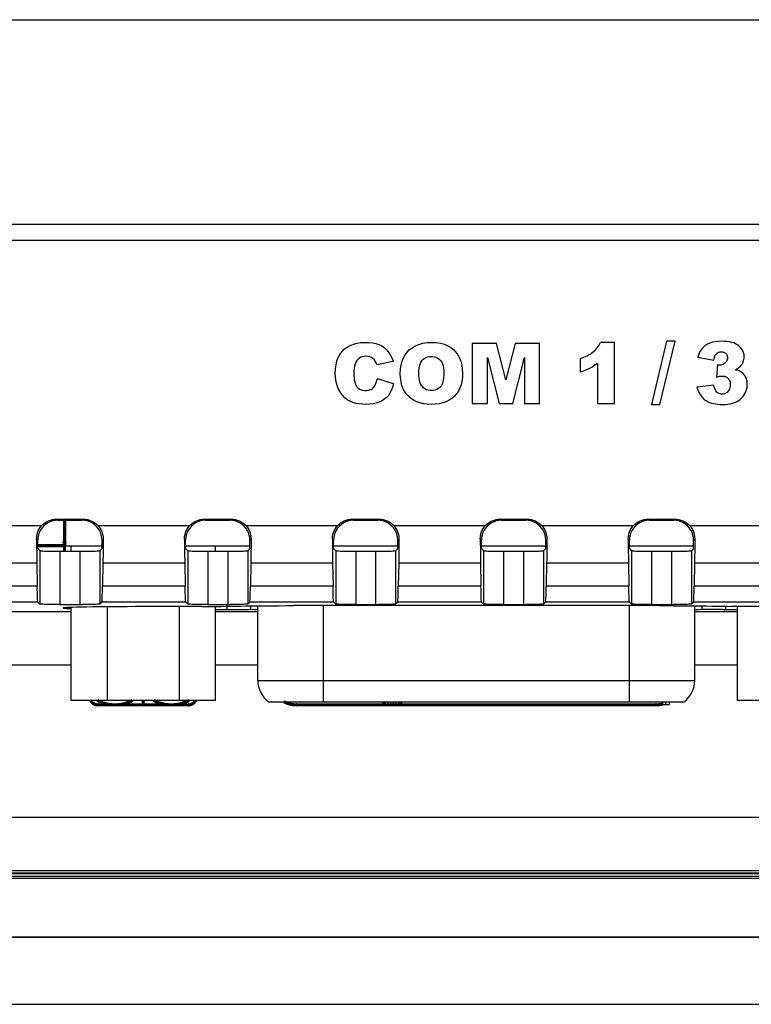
# Model space of a CAD drawing. Header units: millimetres. Extents: x 0 to 1188, y 0 to 840.
# Tile 27 of 38: x 836 to 863, y 420 to 457. Entities that reach past the tile are written whole.
import ezdxf

# ---------------------------------------------------------------- set-up
doc = ezdxf.new("R2010")
doc.units = ezdxf.units.MM
doc.header["$LTSCALE"] = 65.34
for name, color, linetype in [('D_SUB_09P-SHAPE', 7, 'CONTINUOUS'), ('PCB_MAIN-OP_07W_BASE-SHAPE', 7, 'CONTINUOUS'), ('RB07W-P0100_REV1-SHAPE', 7, 'CONTINUOUS'), ('RB07W-P0300_REV1-SHAPE', 7, 'CONTINUOUS')]:
    doc.layers.add(name, color=color, linetype=linetype)

msp = doc.modelspace()

# ---------------------------------------------------------------- linework, layer by layer
at = {"layer": 'D_SUB_09P-SHAPE', "color": 7, "linetype": 'Continuous'}
for p, q in [((837.321921, 437.473042), (837.321921, 438.429404)), ((837.321921, 437.473042), (838.678284, 437.473042)), ((837.519149, 437.270083), (837.519149, 437.473042)), ((841.815559, 437.473042), (844.228284, 437.473042)), ((842.934694, 437.270083), (842.934694, 437.473042)), ((847.365559, 437.473042), (849.778284, 437.473042)), ((852.915559, 437.473042), (855.328284, 437.473042)), ((858.465559, 437.473042), (860.878284, 437.473042)), ((858.471921, 437.366086), (858.471921, 437.473042)), ((837.519149, 431.673042), (837.519149, 435.157952)), ((838.873035, 435.182094), (838.873035, 431.673042)), ((841.580808, 431.673042), (841.580808, 435.187739)), ((842.934694, 431.673042), (842.934694, 435.191504)), ((844.521921, 432.423042), (844.521921, 435.21973)), ((846.971921, 435.225268), (846.971921, 431.623042)), ((858.471921, 431.623042), (858.471921, 435.225268)), ((860.921921, 432.423042), (860.921921, 435.21973)), ((862.509149, 435.191504), (862.509149, 431.673042)), ((844.521921, 432.423042), (860.921921, 432.423042)), ((842.934694, 431.673042), (837.519149, 431.673042)), ((844.921922, 431.623042), (860.521921, 431.623042)), ((849.221921, 431.523042), (849.221921, 431.623042)), ((849.934421, 431.523042), (849.221921, 431.523042)), ((849.261505, 431.523042), (849.261505, 431.623042)), ((849.32088, 431.523042), (849.32088, 431.623042)), ((849.419838, 431.523042), (849.419838, 431.623042)), ((849.518796, 431.523042), (849.518796, 431.623042)), ((849.617755, 431.523042), (849.617755, 431.623042)), ((849.716713, 431.523042), (849.716713, 431.623042)), ((849.815671, 431.523042), (849.815671, 431.623042)), ((849.875046, 431.523042), (849.875046, 431.623042)), ((849.91463, 431.523042), (849.91463, 431.623042)), ((849.934421, 431.523042), (849.934421, 431.623042)), ((859.721921, 431.523042), (859.721921, 431.623042)), ((859.721921, 431.523042), (859.959421, 431.523042)), ((859.840671, 431.523042), (859.840671, 431.623042)), ((859.959421, 431.623042), (859.959421, 431.523042)), ((867.924694, 431.673042), (862.509149, 431.673042))]:
    msp.add_line(p, q, dxfattribs=at)
for centre, start, end in [((845.521921, 432.423042), 180, 233.1301024), ((859.921921, 432.423042), 306.8698976, 360)]:
    msp.add_arc(centre, 1, start, end, dxfattribs=at)
at = {"layer": 'PCB_MAIN-OP_07W_BASE-SHAPE', "color": 7, "linetype": 'Continuous', "const_width": 0.1188}
for points in [[(837.271923, 437.270083), (837.271923, 438.429404)], [(837.321921, 437.593118), (837.271923, 437.593118)], [(840.221923, 431.503118), (840.221923, 431.673042)], [(841.921923, 431.503118), (838.521923, 431.503118)], [(845.97557, 431.503118), (859.468277, 431.503118)]]:
    msp.add_lwpolyline(points, dxfattribs=at)
at = {"layer": 'PCB_MAIN-OP_07W_BASE-SHAPE', "color": 4, "linetype": 'Continuous', "const_width": 0.1188}
msp.add_lwpolyline([(836.265559, 437.473042), (837.321921, 437.473042)], dxfattribs=at)
at = {"layer": 'PCB_MAIN-OP_07W_BASE-SHAPE', "color": 7, "linetype": 'Continuous', "const_width": 0.1188}
for points in [[(838.251598, 431.673024, 0.288166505), (838.521923, 431.503118)], [(838.500708, 431.672878, 0.25592188), (839.826628, 431.673033)], [(840.617219, 431.673033, 0.25592188), (841.94314, 431.672878)], [(841.921923, 431.503118, 0.288166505), (842.192248, 431.673024)], [(845.500884, 431.622963, 0.12428592), (845.97557, 431.503118)], [(859.468277, 431.503118, 0.064207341), (859.721952, 431.535828)]]:
    msp.add_lwpolyline(points, format="xyb", dxfattribs=at)
at = {"layer": 'PCB_MAIN-OP_07W_BASE-SHAPE', "color": 7, "linetype": 'Continuous'}
for centre in [(837.271923, 437.593118), (838.521923, 431.503118), (840.221923, 431.503118), (841.921923, 431.503118), (845.97557, 431.503118), (859.468277, 431.503118)]:
    msp.add_circle(centre, 0.05, dxfattribs=at)
at = {"layer": 'RB07W-P0100_REV1-SHAPE', "color": 7, "linetype": 'Continuous'}
for p, q in [((798.814611, 425.073042), (970.629232, 425.073042)), ((801.821519, 425.177804), (967.622324, 425.177804)), ((798.74477, 425.0032), (970.699073, 425.0032)), ((788.013699, 422.807952), (981.430144, 422.807952)), ((981.430144, 422.773042), (788.013699, 422.773042)), ((788.013699, 420.273042), (981.430144, 420.273042))]:
    msp.add_line(p, q, dxfattribs=at)
at = {"layer": 'RB07W-P0300_REV1-SHAPE', "color": 7, "linetype": 'Continuous'}
for p, q in [((823.773809, 457.202932), (945.670034, 457.202932)), ((948.078515, 449.51746), (821.365328, 449.51746)), ((948.078515, 448.919379), (821.365328, 448.919379)), ((853.482495, 445.062639), (852.568225, 445.062639)), ((852.568225, 445.062639), (852.568225, 442.812639)), ((853.835074, 443.693592), (853.482495, 445.062639)), ((854.185003, 445.062639), (853.835074, 443.693592)), ((855.098824, 445.062639), (854.185003, 445.062639)), ((855.098824, 442.812639), (855.098824, 445.062639)), ((857.905711, 445.100762), (857.388698, 445.100762)), ((857.905711, 442.812639), (857.905711, 445.100762)), ((859.863484, 445.139782), (859.292234, 442.77362)), ((859.612196, 442.77362), (860.188129, 445.139782)), ((860.188129, 445.139782), (859.863484, 445.139782)), ((848.984741, 444.264533), (849.598655, 444.400904)), ((853.137416, 444.528518), (853.575489, 442.812639)), ((853.137416, 442.812639), (853.137416, 444.528518)), ((854.090707, 442.812639), (854.529229, 444.528518)), ((854.529229, 444.528518), (854.529229, 442.812639)), ((856.616501, 444.497804), (856.616501, 443.985192)), ((857.273387, 444.312355), (857.273387, 442.812639)), ((861.036264, 444.54668), (861.637169, 444.438986)), ((861.774519, 444.254812), (861.741742, 443.800621)), ((849.619714, 443.549318), (849.010605, 443.73351)), ((861.637169, 443.500949), (861.001926, 443.416666)), ((852.568225, 442.812639), (853.137416, 442.812639)), ((853.575489, 442.812639), (854.090707, 442.812639)), ((854.529229, 442.812639), (855.098824, 442.812639)), ((857.273387, 442.812639), (857.905711, 442.812639)), ((859.292234, 442.77362), (859.612196, 442.77362)), ((837.015445, 438.429404), (836.971807, 438.473042)), ((836.971807, 438.473042), (837.972036, 438.473042)), ((837.015445, 438.429404), (837.928398, 438.429404)), ((837.928398, 438.429404), (837.972036, 438.473042)), ((842.565445, 438.429404), (842.521807, 438.473042)), ((842.521807, 438.473042), (843.522036, 438.473042)), ((842.565445, 438.429404), (843.478398, 438.429404)), ((843.478398, 438.429404), (843.522036, 438.473042)), ((848.115445, 438.429404), (848.071807, 438.473042)), ((848.071807, 438.473042), (849.072036, 438.473042)), ((848.115445, 438.429404), (849.028398, 438.429404)), ((849.028398, 438.429404), (849.072036, 438.473042)), ((853.665445, 438.429404), (853.621807, 438.473042)), ((853.621807, 438.473042), (854.622036, 438.473042)), ((853.665445, 438.429404), (854.578398, 438.429404)), ((854.578398, 438.429404), (854.622036, 438.473042)), ((859.171807, 438.473042), (860.172036, 438.473042)), ((859.215445, 438.429404), (859.171807, 438.473042)), ((859.215445, 438.429404), (860.128398, 438.429404)), ((860.128398, 438.429404), (860.172036, 438.473042)), ((832.976881, 438.22764), (836.416962, 438.22764)), ((838.526881, 438.22764), (841.966962, 438.22764)), ((844.076881, 438.22764), (847.516962, 438.22764)), ((849.626881, 438.22764), (853.066962, 438.22764)), ((855.176881, 438.22764), (858.616962, 438.22764)), ((860.726881, 438.22764), (864.166962, 438.22764)), ((836.265559, 437.679518), (836.223055, 437.722022)), ((836.265559, 437.366086), (836.265559, 437.679518)), ((838.678284, 437.679518), (838.720787, 437.722022)), ((838.678284, 437.366086), (838.678284, 437.679518)), ((841.815559, 437.679518), (841.773055, 437.722022)), ((841.815559, 437.366086), (841.815559, 437.679518)), ((844.228284, 437.679518), (844.270787, 437.722022)), ((844.228284, 437.366086), (844.228284, 437.679518)), ((847.365559, 437.679518), (847.323055, 437.722022)), ((847.365559, 437.366086), (847.365559, 437.679518)), ((849.778284, 437.679518), (849.820787, 437.722022)), ((849.778284, 437.366086), (849.778284, 437.679518)), ((852.915559, 437.679518), (852.873055, 437.722022)), ((852.915559, 437.366086), (852.915559, 437.679518)), ((855.328284, 437.679518), (855.370787, 437.722022)), ((855.328284, 437.366086), (855.328284, 437.679518)), ((858.465559, 437.679518), (858.423055, 437.722022)), ((858.465559, 437.366086), (858.465559, 437.679518)), ((860.878284, 437.679518), (860.920787, 437.722022)), ((860.878284, 437.366086), (860.878284, 437.679518)), ((836.265559, 437.366086), (836.348699, 437.282945)), ((836.348699, 437.282945), (836.35686, 437.281244)), ((836.348699, 437.282945), (836.348699, 435.282641)), ((837.098585, 437.270083), (837.942852, 437.270195)), ((837.098585, 437.270083), (837.098585, 435.269778)), ((837.845258, 437.270083), (837.845258, 435.269778)), ((838.678284, 437.366086), (838.595144, 437.282945)), ((838.595144, 437.282945), (838.595144, 435.282641)), ((841.815559, 437.366086), (841.898699, 437.282945)), ((841.898699, 437.282945), (841.90686, 437.281244)), ((841.898699, 437.282945), (841.898699, 435.282641)), ((842.648585, 437.270083), (843.492852, 437.270195)), ((842.648585, 437.270083), (842.648585, 435.269778)), ((843.395258, 437.270083), (843.395258, 435.269778)), ((844.228284, 437.366086), (844.145144, 437.282945)), ((844.145144, 437.282945), (844.145144, 435.282641)), ((847.365559, 437.366086), (847.448699, 437.282945)), ((847.448699, 437.282945), (847.45686, 437.281244)), ((847.448699, 437.282945), (847.448699, 435.282641)), ((848.198585, 437.270083), (849.042852, 437.270195)), ((848.198585, 437.270083), (848.198585, 435.269778)), ((848.945258, 437.270083), (848.945258, 435.269778)), ((849.778284, 437.366086), (849.695144, 437.282945)), ((849.695144, 437.282945), (849.695144, 435.282641)), ((852.915559, 437.366086), (852.998699, 437.282945)), ((852.998699, 437.282945), (853.00686, 437.281244)), ((852.998699, 437.282945), (852.998699, 435.282641)), ((853.748585, 437.270083), (854.592852, 437.270195)), ((853.748585, 437.270083), (853.748585, 435.269778)), ((854.495258, 437.270083), (854.495258, 435.269778)), ((855.328284, 437.366086), (855.245144, 437.282945)), ((855.245144, 437.282945), (855.245144, 435.282641)), ((858.465559, 437.366086), (858.548699, 437.282945)), ((858.548699, 437.282945), (858.55686, 437.281244)), ((858.548699, 437.282945), (858.548699, 435.282641)), ((859.298585, 437.270083), (860.142852, 437.270195)), ((859.298585, 437.270083), (859.298585, 435.269778)), ((860.045258, 437.270083), (860.045258, 435.269778)), ((860.878284, 437.366086), (860.795144, 437.282945)), ((860.795144, 437.282945), (860.795144, 435.282641)), ((833.161911, 436.825822), (836.231932, 436.825822)), ((836.231932, 436.825822), (836.246816, 435.958111)), ((838.711911, 436.825822), (838.697027, 435.958111)), ((838.711911, 436.825822), (841.781932, 436.825822)), ((841.781932, 436.825822), (841.796816, 435.958111)), ((844.261911, 436.825822), (844.247027, 435.958111)), ((844.261911, 436.825822), (847.331932, 436.825822)), ((847.331932, 436.825822), (847.346816, 435.958111)), ((849.811911, 436.825822), (849.797027, 435.958111)), ((849.811911, 436.825822), (852.881932, 436.825822)), ((852.881932, 436.825822), (852.896816, 435.958111)), ((855.361911, 436.825822), (855.347027, 435.958111)), ((855.361911, 436.825822), (858.431932, 436.825822)), ((858.431932, 436.825822), (858.446816, 435.958111)), ((860.911911, 436.825822), (860.897027, 435.958111)), ((860.911911, 436.825822), (863.981932, 436.825822)), ((836.246816, 435.958111), (833.147027, 435.958111)), ((841.796816, 435.958111), (838.697027, 435.958111)), ((847.346816, 435.958111), (844.247027, 435.958111)), ((852.896816, 435.958111), (849.797027, 435.958111)), ((858.446816, 435.958111), (855.347027, 435.958111)), ((863.996816, 435.958111), (860.897027, 435.958111)), ((836.271106, 435.360234), (833.122737, 435.360234)), ((836.271106, 435.360234), (836.348699, 435.282641)), ((837.098585, 435.269778), (837.942852, 435.269891)), ((838.672737, 435.360234), (838.595144, 435.282641)), ((841.821106, 435.360234), (838.672737, 435.360234)), ((842.424854, 435.187845), (840.221921, 435.187739)), ((841.821106, 435.360234), (841.898699, 435.282641)), ((842.648585, 435.269778), (843.492852, 435.269891)), ((843.373406, 435.083009), (843.373406, 435.202082)), ((844.222737, 435.360234), (844.145144, 435.282641)), ((847.371106, 435.360234), (844.222737, 435.360234)), ((844.260025, 435.073627), (844.260025, 435.217135)), ((859.581922, 435.225268), (845.861921, 435.225268)), ((847.371106, 435.360234), (847.448699, 435.282641)), ((848.198585, 435.269778), (849.042852, 435.269891)), ((849.772737, 435.360234), (849.695144, 435.282641)), ((852.921106, 435.360234), (849.772737, 435.360234)), ((852.921106, 435.360234), (852.998699, 435.282641)), ((853.748585, 435.269778), (854.592852, 435.269891)), ((855.322737, 435.360234), (855.245144, 435.282641)), ((858.471106, 435.360234), (855.322737, 435.360234)), ((858.471106, 435.360234), (858.548699, 435.282641)), ((859.298585, 435.269778), (860.142852, 435.269891)), ((860.872737, 435.360234), (860.795144, 435.282641)), ((864.021106, 435.360234), (860.872737, 435.360234)), ((861.046314, 435.069499), (860.921921, 435.066438)), ((861.183818, 435.217135), (861.183818, 435.073627)), ((861.961027, 435.082903), (862.509149, 435.083009)), ((862.070437, 435.202082), (862.070437, 435.083009)), ((806.389635, 435.007343), (837.519149, 435.007343)), ((842.934694, 435.007343), (844.521921, 435.007343)), ((860.921921, 435.007343), (862.509149, 435.007343)), ((806.389635, 433.007647), (837.519149, 433.007647)), ((842.934694, 433.007647), (844.521921, 433.007647)), ((860.921921, 433.007647), (862.509149, 433.007647)), ((963.554981, 427.283786), (805.888862, 427.283786)), ((967.622324, 425.191773), (801.821519, 425.191773)), ((963.554981, 425.285004), (805.888862, 425.285004))]:
    msp.add_line(p, q, dxfattribs=at)
for points in [[(848.60064, 442.774068), (848.463564, 442.777818), (848.33364, 442.790674), (848.211018, 442.811609), (848.095247, 442.843705), (847.985663, 442.88959), (847.883062, 442.949596), (847.787742, 443.025055), (847.700547, 443.115587), (847.621407, 443.221485), (847.553362, 443.34206), (847.499037, 443.477972), (847.459603, 443.625469), (847.437967, 443.782958), (847.431545, 443.944622), (847.43846, 444.10598), (847.45949, 444.261426), (847.495049, 444.403563), (847.544346, 444.533291), (847.60669, 444.648502), (847.682204, 444.750831), (847.770881, 444.841623), (847.872416, 444.91964), (847.987046, 444.984268), (848.113133, 445.034987), (848.250763, 445.070671), (848.394996, 445.092516), (848.542769, 445.100979), (848.688531, 445.097144)], [(848.688531, 445.097144), (848.825771, 445.082646), (848.954305, 445.056287), (849.07166, 445.017444), (849.178192, 444.966027), (849.273123, 444.901447), (849.357381, 444.82458), (849.431413, 444.73616), (849.495892, 444.63603), (849.551742, 444.524289), (849.598655, 444.400904)], [(849.870542, 443.936113), (849.878258, 444.103294), (849.900285, 444.257312), (849.937132, 444.398497), (849.987273, 444.525856), (850.049074, 444.637706), (850.123362, 444.73645), (850.209688, 444.823763), (850.310246, 444.900134), (850.42738, 444.967616), (850.560198, 445.023189), (850.710246, 445.065004), (850.872556, 445.091603), (851.047042, 445.100679), (851.220607, 445.092937), (851.379594, 445.067618), (851.525606, 445.026806), (851.655244, 444.971764), (851.769853, 444.904193), (851.868988, 444.826807), (851.954613, 444.737828), (852.029, 444.636732), (852.090776, 444.522471), (852.139501, 444.393369), (852.174643, 444.250792), (852.19544, 444.095648), (852.202145, 443.927633)], [(856.616501, 444.497804), (856.753205, 444.545575), (856.878087, 444.600013), (856.991153, 444.660595), (857.092385, 444.728892), (857.181153, 444.805912), (857.259308, 444.892816), (857.328694, 444.991286), (857.388698, 445.100762)], [(861.927477, 445.139782), (861.804931, 445.135862), (861.690716, 445.123281), (861.584417, 445.102041), (861.48728, 445.072136), (861.400553, 445.033558), (861.323821, 444.986311)], [(862.574503, 444.971932), (862.518301, 445.012571), (862.454302, 445.047499), (862.382156, 445.076705), (862.302913, 445.100222), (862.217366, 445.117952), (862.125935, 445.130279), (862.029391, 445.1376), (861.927477, 445.139782)], [(861.323821, 444.986311), (861.258003, 444.932809), (861.199408, 444.871844), (861.148099, 444.803833), (861.103888, 444.727524), (861.066589, 444.641668), (861.036264, 444.54668)], [(861.637169, 444.438986), (861.645368, 444.488193), (861.656481, 444.533786), (861.670363, 444.576), (861.687447, 444.614127), (861.708167, 444.647457), (861.732377, 444.676226)], [(861.732377, 444.676226), (861.756994, 444.697048), (861.783835, 444.714122), (861.812806, 444.727448), (861.844194, 444.737022), (861.878288, 444.74284), (861.91499, 444.744901)], [(861.91499, 444.744901), (861.950259, 444.74299), (861.98293, 444.737493), (862.013112, 444.728283), (862.040478, 444.715743), (862.064701, 444.700257), (862.08589, 444.681697)], [(862.08589, 444.681697), (862.104736, 444.66011), (862.120318, 444.636103), (862.13269, 444.609704), (862.141686, 444.580832), (862.147141, 444.549411), (862.149109, 444.515465)], [(862.774987, 444.552924), (862.768658, 444.636953), (862.751798, 444.714494), (862.724694, 444.784789), (862.68649, 444.850115), (862.636332, 444.912749), (862.574503, 444.971932)], [(848.585688, 444.580695), (848.51517, 444.575939), (848.449843, 444.562139), (848.389677, 444.53935), (848.334761, 444.507407), (848.284826, 444.466086), (848.240925, 444.415611), (848.203925, 444.355832), (848.174121, 444.28764), (848.152431, 444.211405), (848.137849, 444.128539), (848.129584, 444.040768), (848.127901, 443.947518)], [(848.984741, 444.264533), (848.95988, 444.336868), (848.927223, 444.399669), (848.886395, 444.452755), (848.838519, 444.496668), (848.784709, 444.532214), (848.72462, 444.55842), (848.658283, 444.574492), (848.585688, 444.580695)], [(850.565551, 443.933014), (850.567617, 444.030965), (850.576344, 444.121973), (850.591314, 444.206146), (850.613785, 444.283156), (850.645176, 444.353257), (850.684584, 444.414809), (850.732398, 444.466202), (850.786163, 444.507603), (850.843935, 444.538309), (850.904579, 444.559319), (850.966383, 444.570997), (851.029132, 444.574537), (851.092197, 444.571877), (851.155103, 444.561159), (851.21794, 444.541466), (851.278381, 444.511912), (851.334959, 444.470816), (851.385182, 444.419642), (851.425723, 444.358595), (851.457623, 444.289769), (851.480305, 444.215126), (851.495293, 444.135274), (851.504084, 444.051632), (851.506179, 443.963728)], [(857.273387, 444.312355), (857.173653, 444.239803), (857.07125, 444.175208), (856.967329, 444.119269), (856.858435, 444.069886), (856.741108, 444.024961), (856.616501, 443.985192)], [(862.064826, 444.326609), (862.035045, 444.301938), (862.003588, 444.281934), (861.970693, 444.266697), (861.935651, 444.255928), (861.897755, 444.249333), (861.857241, 444.247008)], [(862.149109, 444.515465), (862.146539, 444.478935), (862.139459, 444.444689), (862.127946, 444.412973), (862.111772, 444.383048), (862.090706, 444.354178), (862.064826, 444.326609)], [(862.448781, 444.07376), (862.500928, 444.104215), (862.548633, 444.13665), (862.591983, 444.171169), (862.630717, 444.207467), (862.664576, 444.245239), (862.693648, 444.284586)], [(862.693648, 444.284586), (862.718892, 444.32669), (862.739354, 444.369567), (862.754934, 444.412962), (862.765933, 444.457643), (862.772651, 444.504383), (862.774987, 444.552924)], [(848.127901, 443.947518), (848.129205, 443.856583), (848.134825, 443.771949), (848.144407, 443.693994), (848.159015, 443.621586), (848.179005, 443.553012), (848.20614, 443.490391), (848.242522, 443.434998), (848.287484, 443.387655), (848.342047, 443.349365), (848.403257, 443.320858), (848.468993, 443.30377), (848.537787, 443.296388), (848.608058, 443.296765), (848.678037, 443.307234), (848.746707, 443.329488), (848.810238, 443.363497), (848.86419, 443.411414), (848.909383, 443.468386), (848.944205, 443.530766), (848.97152, 443.597088), (848.993944, 443.664334), (849.010605, 443.73351)], [(852.202145, 443.927633), (852.200226, 443.779498), (852.183812, 443.639988), (852.152603, 443.509228), (852.107497, 443.386845), (852.048632, 443.271399), (851.977983, 443.16621), (851.897913, 443.074676), (851.807397, 442.995116), (851.70651, 442.926675), (851.594326, 442.870277), (851.469426, 442.826438), (851.333363, 442.795536), (851.184008, 442.778629), (851.030995, 442.774196), (850.882425, 442.781142), (850.740772, 442.799252), (850.611855, 442.827769), (850.493745, 442.867234), (850.387231, 442.917391), (850.289974, 442.97988), (850.19924, 443.056679), (850.117004, 443.146519), (850.043479, 443.249073), (849.981214, 443.363495), (849.933022, 443.488408), (849.898329, 443.625079), (849.877549, 443.774414), (849.870542, 443.936113)], [(851.506179, 443.963728), (851.504685, 443.864669), (851.497332, 443.771845), (851.484677, 443.685227), (851.465048, 443.604899), (851.437077, 443.52984), (851.400422, 443.46333), (851.353102, 443.408546), (851.29867, 443.364781), (851.239478, 443.332955), (851.177151, 443.311364), (851.114172, 443.29897), (851.050311, 443.294698), (850.986008, 443.296346), (850.921741, 443.306252), (850.857288, 443.325676), (850.795191, 443.355648), (850.737014, 443.398187), (850.68548, 443.451586), (850.644213, 443.515553), (850.61208, 443.587865), (850.589791, 443.666334), (850.575441, 443.750573), (850.567152, 443.839327), (850.565551, 443.933014)], [(861.857241, 444.247008), (861.843808, 444.247237), (861.830271, 444.24789), (861.816665, 444.248965), (861.802886, 444.250473), (861.788825, 444.252423), (861.774519, 444.254812)], [(862.651366, 443.996757), (862.622192, 444.012764), (862.591133, 444.027399), (862.558146, 444.040567), (862.523364, 444.052555), (862.486925, 444.063652), (862.448781, 444.07376)], [(862.828054, 443.811547), (862.805198, 443.849068), (862.779762, 443.883858), (862.7518, 443.91585), (862.721151, 443.945243), (862.687655, 443.972234), (862.651366, 443.996757)], [(849.619714, 443.549318), (849.581386, 443.418102), (849.533821, 443.299691), (849.476623, 443.194083), (849.410986, 443.101287), (849.338071, 443.021743), (849.257577, 442.954152), (849.169946, 442.897256), (849.07411, 442.851378), (848.96902, 442.816608), (848.855061, 442.792394), (848.732272, 442.778149), (848.60064, 442.774068)], [(861.741742, 443.800621), (861.778419, 443.810732), (861.814096, 443.819437), (861.848712, 443.82687), (861.882449, 443.832632), (861.915487, 443.836324), (861.947767, 443.83808)], [(861.947767, 443.83808), (861.99375, 443.835434), (862.036032, 443.827909), (862.074561, 443.815428), (862.109496, 443.798229), (862.140996, 443.77655), (862.169009, 443.750314)], [(862.169009, 443.750314), (862.19417, 443.719277), (862.214869, 443.68414), (862.231167, 443.644809), (862.242887, 443.601564), (862.249852, 443.554682), (862.252122, 443.504071)], [(862.786884, 443.154788), (862.820091, 443.219399), (862.846831, 443.283539), (862.866923, 443.347019), (862.880914, 443.410404), (862.889349, 443.474264), (862.892047, 443.538408)], [(862.892047, 443.538408), (862.890167, 443.590673), (862.884681, 443.640321), (862.875506, 443.687429), (862.862895, 443.731769), (862.847107, 443.773117), (862.828054, 443.811547)], [(861.001926, 443.416666), (861.023997, 443.346346), (861.049195, 443.280335), (861.077609, 443.218545), (861.108975, 443.161242), (861.143028, 443.108692), (861.179857, 443.060806)], [(861.752668, 443.234053), (861.72511, 443.266124), (861.701123, 443.303453), (861.680937, 443.346319), (861.663858, 443.393891), (861.649192, 443.445343), (861.637169, 443.500949)], [(861.95401, 443.160696), (861.913196, 443.162864), (861.87534, 443.169111), (861.840492, 443.179494), (861.808499, 443.193849), (861.779207, 443.212018), (861.752668, 443.234053)], [(862.166278, 443.254344), (862.135986, 443.225198), (862.103887, 443.20162), (862.070196, 443.183756), (862.034271, 443.171172), (861.995471, 443.163438), (861.95401, 443.160696)], [(862.252122, 443.504071), (862.249558, 443.453096), (862.242151, 443.405793), (862.229762, 443.362096), (862.212803, 443.322202), (862.191688, 443.286307), (862.166278, 443.254344)], [(861.179857, 443.060806), (861.220929, 443.015487), (861.265102, 442.974169), (861.312151, 442.93697), (861.362751, 442.903531), (861.417578, 442.873494), (861.476407, 442.846977)], [(861.476407, 442.846977), (861.546705, 442.823144), (861.621883, 442.804183), (861.702053, 442.790309), (861.786882, 442.780877), (861.876033, 442.775243), (861.969618, 442.77362)], [(861.969618, 442.77362), (862.069093, 442.7762), (862.163397, 442.784279), (862.252715, 442.797794), (862.33649, 442.816933), (862.414166, 442.841881), (862.485929, 442.872576)], [(862.485929, 442.872576), (862.549767, 442.908199), (862.607861, 442.948219), (862.659955, 442.992482), (862.706816, 443.041456), (862.74921, 443.09561), (862.786884, 443.154788)], [(837.015445, 438.429404), (836.916732, 438.422797), (836.821332, 438.403851), (836.728477, 438.372246), (836.640474, 438.32894), (836.558972, 438.274385), (836.485182, 438.209782), (836.420578, 438.135991), (836.366023, 438.054489), (836.322717, 437.966486), (836.291112, 437.873631), (836.272166, 437.778231), (836.265559, 437.679518)], [(836.416962, 438.22764), (836.472723, 438.282813), (836.53319, 438.331408), (836.598729, 438.37363), (836.668245, 438.408864), (836.740984, 438.436625), (836.816282, 438.456741), (836.893109, 438.468838), (836.971807, 438.473042)], [(838.678284, 437.679518), (838.671677, 437.778231), (838.652731, 437.873631), (838.621126, 437.966486), (838.57782, 438.054489), (838.523264, 438.135992), (838.458661, 438.209782), (838.384871, 438.274385), (838.303368, 438.32894), (838.215366, 438.372246), (838.12251, 438.403851), (838.027111, 438.422797), (837.928398, 438.429404)], [(837.972036, 438.473042), (838.050734, 438.468838), (838.127561, 438.456741), (838.202859, 438.436625), (838.275598, 438.408864), (838.345114, 438.37363), (838.410653, 438.331408), (838.47112, 438.282813), (838.526881, 438.22764)], [(842.565445, 438.429404), (842.466732, 438.422797), (842.371332, 438.403851), (842.278477, 438.372246), (842.190474, 438.32894), (842.108972, 438.274385), (842.035182, 438.209782), (841.970578, 438.135991), (841.916023, 438.054489), (841.872717, 437.966486), (841.841112, 437.873631), (841.822166, 437.778231), (841.815559, 437.679518)], [(841.966962, 438.22764), (842.022723, 438.282813), (842.08319, 438.331408), (842.148729, 438.37363), (842.218245, 438.408864), (842.290984, 438.436625), (842.366282, 438.456741), (842.443109, 438.468838), (842.521807, 438.473042)], [(844.228284, 437.679518), (844.221677, 437.778231), (844.202731, 437.873631), (844.171126, 437.966486), (844.12782, 438.054489), (844.073264, 438.135992), (844.008661, 438.209782), (843.934871, 438.274385), (843.853368, 438.32894), (843.765366, 438.372246), (843.67251, 438.403851), (843.577111, 438.422797), (843.478398, 438.429404)], [(843.522036, 438.473042), (843.600734, 438.468838), (843.677561, 438.456741), (843.752859, 438.436625), (843.825598, 438.408864), (843.895114, 438.37363), (843.960653, 438.331408), (844.02112, 438.282813), (844.076881, 438.22764)], [(848.115445, 438.429404), (848.016732, 438.422797), (847.921332, 438.403851), (847.828477, 438.372246), (847.740474, 438.32894), (847.658972, 438.274385), (847.585182, 438.209782), (847.520578, 438.135991), (847.466023, 438.054489), (847.422717, 437.966486), (847.391112, 437.873631), (847.372166, 437.778231), (847.365559, 437.679518)], [(847.516962, 438.22764), (847.572723, 438.282813), (847.63319, 438.331408), (847.698729, 438.37363), (847.768245, 438.408864), (847.840984, 438.436625), (847.916282, 438.456741), (847.993109, 438.468838), (848.071807, 438.473042)], [(849.778284, 437.679518), (849.771677, 437.778231), (849.752731, 437.873631), (849.721126, 437.966486), (849.67782, 438.054489), (849.623264, 438.135992), (849.558661, 438.209782), (849.484871, 438.274385), (849.403368, 438.32894), (849.315366, 438.372246), (849.22251, 438.403851), (849.127111, 438.422797), (849.028398, 438.429404)], [(849.072036, 438.473042), (849.150734, 438.468838), (849.227561, 438.456741), (849.302859, 438.436625), (849.375598, 438.408864), (849.445114, 438.37363), (849.510653, 438.331408), (849.57112, 438.282813), (849.626881, 438.22764)], [(853.665445, 438.429404), (853.566732, 438.422797), (853.471332, 438.403851), (853.378477, 438.372246), (853.290474, 438.32894), (853.208972, 438.274385), (853.135182, 438.209782), (853.070578, 438.135991), (853.016023, 438.054489), (852.972717, 437.966486), (852.941112, 437.873631), (852.922166, 437.778231), (852.915559, 437.679518)], [(853.066962, 438.22764), (853.122723, 438.282813), (853.18319, 438.331408), (853.248729, 438.37363), (853.318245, 438.408864), (853.390984, 438.436625), (853.466282, 438.456741), (853.543109, 438.468838), (853.621807, 438.473042)], [(855.328284, 437.679518), (855.321677, 437.778231), (855.302731, 437.873631), (855.271126, 437.966486), (855.22782, 438.054489), (855.173264, 438.135992), (855.108661, 438.209782), (855.034871, 438.274385), (854.953368, 438.32894), (854.865366, 438.372246), (854.77251, 438.403851), (854.677111, 438.422797), (854.578398, 438.429404)], [(854.622036, 438.473042), (854.700734, 438.468838), (854.777561, 438.456741), (854.852859, 438.436625), (854.925598, 438.408864), (854.995114, 438.37363), (855.060653, 438.331408), (855.12112, 438.282813), (855.176881, 438.22764)], [(859.215445, 438.429404), (859.116732, 438.422797), (859.021332, 438.403851), (858.928477, 438.372246), (858.840474, 438.32894), (858.758972, 438.274385), (858.685182, 438.209782), (858.620578, 438.135991), (858.566023, 438.054489), (858.522717, 437.966486), (858.491112, 437.873631), (858.472166, 437.778231), (858.465559, 437.679518)], [(858.616962, 438.22764), (858.672723, 438.282813), (858.73319, 438.331408), (858.798729, 438.37363), (858.868245, 438.408864), (858.940984, 438.436625), (859.016282, 438.456741), (859.093109, 438.468838), (859.171807, 438.473042)], [(860.878284, 437.679518), (860.871677, 437.778231), (860.852731, 437.873631), (860.821126, 437.966486), (860.77782, 438.054489), (860.723264, 438.135992), (860.658661, 438.209782), (860.584871, 438.274385), (860.503368, 438.32894), (860.415366, 438.372246), (860.32251, 438.403851), (860.227111, 438.422797), (860.128398, 438.429404)], [(860.172036, 438.473042), (860.250734, 438.468838), (860.327561, 438.456741), (860.402859, 438.436625), (860.475598, 438.408864), (860.545114, 438.37363), (860.610653, 438.331408), (860.67112, 438.282813), (860.726881, 438.22764)], [(836.223055, 437.722022), (836.22823, 437.813488), (836.24466, 437.904146), (836.272418, 437.992835), (836.311019, 438.077428), (836.359453, 438.155988), (836.416962, 438.22764)], [(838.526881, 438.22764), (838.584329, 438.156074), (838.632746, 438.077574), (838.671361, 437.993003), (838.699147, 437.904296), (838.715601, 437.813582), (838.720787, 437.722022)], [(841.773055, 437.722022), (841.77823, 437.813488), (841.79466, 437.904146), (841.822418, 437.992835), (841.861019, 438.077428), (841.909453, 438.155988), (841.966962, 438.22764)], [(844.076881, 438.22764), (844.134329, 438.156074), (844.182746, 438.077574), (844.221361, 437.993003), (844.249147, 437.904296), (844.265601, 437.813582), (844.270787, 437.722022)], [(847.323055, 437.722022), (847.32823, 437.813488), (847.34466, 437.904146), (847.372418, 437.992835), (847.411019, 438.077428), (847.459453, 438.155988), (847.516962, 438.22764)], [(849.626881, 438.22764), (849.684329, 438.156074), (849.732746, 438.077574), (849.771361, 437.993003), (849.799147, 437.904296), (849.815601, 437.813582), (849.820787, 437.722022)], [(852.873055, 437.722022), (852.87823, 437.813488), (852.89466, 437.904146), (852.922418, 437.992835), (852.961019, 438.077428), (853.009453, 438.155988), (853.066962, 438.22764)], [(855.176881, 438.22764), (855.234329, 438.156074), (855.282746, 438.077574), (855.321361, 437.993003), (855.349147, 437.904296), (855.365601, 437.813582), (855.370787, 437.722022)], [(858.423055, 437.722022), (858.42823, 437.813488), (858.44466, 437.904146), (858.472418, 437.992835), (858.511019, 438.077428), (858.559453, 438.155988), (858.616962, 438.22764)], [(860.726881, 438.22764), (860.784329, 438.156074), (860.832746, 438.077574), (860.871361, 437.993003), (860.899147, 437.904296), (860.915601, 437.813582), (860.920787, 437.722022)], [(836.223055, 437.722022), (836.223952, 437.555542), (836.225088, 437.395314), (836.226468, 437.240782), (836.228076, 437.093613), (836.229895, 436.955479), (836.231932, 436.825822)], [(838.720787, 437.722022), (838.71989, 437.555542), (838.718755, 437.395314), (838.717375, 437.240782), (838.715767, 437.093613), (838.713948, 436.955479), (838.711911, 436.825822)], [(841.773055, 437.722022), (841.773952, 437.555542), (841.775088, 437.395314), (841.776468, 437.240782), (841.778076, 437.093613), (841.779895, 436.955479), (841.781932, 436.825822)], [(844.270787, 437.722022), (844.26989, 437.555542), (844.268755, 437.395314), (844.267375, 437.240782), (844.265767, 437.093613), (844.263948, 436.955479), (844.261911, 436.825822)], [(847.323055, 437.722022), (847.323952, 437.555542), (847.325088, 437.395314), (847.326468, 437.240782), (847.328076, 437.093613), (847.329895, 436.955479), (847.331932, 436.825822)], [(849.820787, 437.722022), (849.81989, 437.555542), (849.818755, 437.395314), (849.817375, 437.240782), (849.815767, 437.093613), (849.813948, 436.955479), (849.811911, 436.825822)], [(852.873055, 437.722022), (852.873952, 437.555542), (852.875088, 437.395314), (852.876468, 437.240782), (852.878076, 437.093613), (852.879895, 436.955479), (852.881932, 436.825822)], [(855.370787, 437.722022), (855.36989, 437.555542), (855.368755, 437.395314), (855.367375, 437.240782), (855.365767, 437.093613), (855.363948, 436.955479), (855.361911, 436.825822)], [(858.423055, 437.722022), (858.423952, 437.555542), (858.425088, 437.395314), (858.426468, 437.240782), (858.428076, 437.093613), (858.429895, 436.955479), (858.431932, 436.825822)], [(860.920787, 437.722022), (860.91989, 437.555542), (860.918755, 437.395314), (860.917375, 437.240782), (860.915767, 437.093613), (860.913948, 436.955479), (860.911911, 436.825822)], [(836.35686, 437.281244), (836.377045, 437.279602), (836.409573, 437.278006), (836.453488, 437.276496), (836.508331, 437.2751), (836.572927, 437.273836), (836.646426, 437.272731), (836.727395, 437.271798), (836.81465, 437.271059), (836.906595, 437.270519), (837.000991, 437.270195), (837.098585, 437.270083)], [(837.942852, 437.270195), (838.037248, 437.270519), (838.129193, 437.271059), (838.216448, 437.271798), (838.297417, 437.272731), (838.370916, 437.273836), (838.435512, 437.2751), (838.490355, 437.276496), (838.53427, 437.278006), (838.566798, 437.279602), (838.586983, 437.281244), (838.595144, 437.282945)], [(841.90686, 437.281244), (841.927045, 437.279602), (841.959573, 437.278006), (842.003488, 437.276496), (842.058331, 437.2751), (842.122927, 437.273836), (842.196426, 437.272731), (842.277395, 437.271798), (842.36465, 437.271059), (842.456595, 437.270519), (842.550991, 437.270195), (842.648585, 437.270083)], [(843.492852, 437.270195), (843.587248, 437.270519), (843.679193, 437.271059), (843.766448, 437.271798), (843.847417, 437.272731), (843.920916, 437.273836), (843.985512, 437.2751), (844.040355, 437.276496), (844.08427, 437.278006), (844.116798, 437.279602), (844.136983, 437.281244), (844.145144, 437.282945)], [(847.45686, 437.281244), (847.477045, 437.279602), (847.509573, 437.278006), (847.553488, 437.276496), (847.608331, 437.2751), (847.672927, 437.273836), (847.746426, 437.272731), (847.827395, 437.271798), (847.91465, 437.271059), (848.006595, 437.270519), (848.100991, 437.270195), (848.198585, 437.270083)], [(849.042852, 437.270195), (849.137248, 437.270519), (849.229193, 437.271059), (849.316448, 437.271798), (849.397417, 437.272731), (849.470916, 437.273836), (849.535512, 437.2751), (849.590355, 437.276496), (849.63427, 437.278006), (849.666798, 437.279602), (849.686983, 437.281244), (849.695144, 437.282945)], [(853.00686, 437.281244), (853.027045, 437.279602), (853.059573, 437.278006), (853.103488, 437.276496), (853.158331, 437.2751), (853.222927, 437.273836), (853.296426, 437.272731), (853.377395, 437.271798), (853.46465, 437.271059), (853.556595, 437.270519), (853.650991, 437.270195), (853.748585, 437.270083)], [(854.592852, 437.270195), (854.687248, 437.270519), (854.779193, 437.271059), (854.866448, 437.271798), (854.947417, 437.272731), (855.020916, 437.273836), (855.085512, 437.2751), (855.140355, 437.276496), (855.18427, 437.278006), (855.216798, 437.279602), (855.236983, 437.281244), (855.245144, 437.282945)], [(858.55686, 437.281244), (858.577045, 437.279602), (858.609573, 437.278006), (858.653488, 437.276496), (858.708331, 437.2751), (858.772927, 437.273836), (858.846426, 437.272731), (858.927395, 437.271798), (859.01465, 437.271059), (859.106595, 437.270519), (859.200991, 437.270195), (859.298585, 437.270083)], [(860.142852, 437.270195), (860.237248, 437.270519), (860.329193, 437.271059), (860.416448, 437.271798), (860.497417, 437.272731), (860.570916, 437.273836), (860.635512, 437.2751), (860.690355, 437.276496), (860.73427, 437.278006), (860.766798, 437.279602), (860.786983, 437.281244), (860.795144, 437.282945)], [(836.271106, 435.360234), (836.26771, 435.373205), (836.264383, 435.404548), (836.261109, 435.454542), (836.257935, 435.522354), (836.254891, 435.607593), (836.252005, 435.709218), (836.249318, 435.825911), (836.246816, 435.958111)], [(838.672737, 435.360234), (838.676133, 435.373205), (838.67946, 435.404548), (838.682734, 435.454542), (838.685908, 435.522354), (838.688952, 435.607593), (838.691838, 435.709218), (838.694525, 435.825911), (838.697027, 435.958111)], [(841.821106, 435.360234), (841.81771, 435.373205), (841.814383, 435.404548), (841.811109, 435.454542), (841.807935, 435.522354), (841.804891, 435.607593), (841.802005, 435.709218), (841.799318, 435.825911), (841.796816, 435.958111)], [(844.222737, 435.360234), (844.226133, 435.373205), (844.22946, 435.404548), (844.232734, 435.454542), (844.235908, 435.522354), (844.238952, 435.607593), (844.241838, 435.709218), (844.244525, 435.825911), (844.247027, 435.958111)], [(847.371106, 435.360234), (847.36771, 435.373205), (847.364383, 435.404548), (847.361109, 435.454542), (847.357935, 435.522354), (847.354891, 435.607593), (847.352005, 435.709218), (847.349318, 435.825911), (847.346816, 435.958111)], [(849.772737, 435.360234), (849.776133, 435.373205), (849.77946, 435.404548), (849.782734, 435.454542), (849.785908, 435.522354), (849.788952, 435.607593), (849.791838, 435.709218), (849.794525, 435.825911), (849.797027, 435.958111)], [(852.921106, 435.360234), (852.91771, 435.373205), (852.914383, 435.404548), (852.911109, 435.454542), (852.907935, 435.522354), (852.904891, 435.607593), (852.902005, 435.709218), (852.899318, 435.825911), (852.896816, 435.958111)], [(855.322737, 435.360234), (855.326133, 435.373205), (855.32946, 435.404548), (855.332734, 435.454542), (855.335908, 435.522354), (855.338952, 435.607593), (855.341838, 435.709218), (855.344525, 435.825911), (855.347027, 435.958111)], [(858.471106, 435.360234), (858.46771, 435.373205), (858.464383, 435.404548), (858.461109, 435.454542), (858.457935, 435.522354), (858.454891, 435.607593), (858.452005, 435.709218), (858.449318, 435.825911), (858.446816, 435.958111)], [(860.872737, 435.360234), (860.876133, 435.373205), (860.87946, 435.404548), (860.882734, 435.454542), (860.885908, 435.522354), (860.888952, 435.607593), (860.891838, 435.709218), (860.894525, 435.825911), (860.897027, 435.958111)], [(837.098585, 435.269778), (837.000991, 435.269891), (836.906595, 435.270214), (836.81465, 435.270754), (836.727395, 435.271494), (836.646426, 435.272426), (836.572927, 435.273532), (836.508331, 435.274795), (836.453488, 435.276192), (836.409573, 435.277702), (836.377045, 435.279297), (836.35686, 435.280939), (836.348699, 435.282641)], [(840.221921, 435.187739), (839.926502, 435.187483), (839.636703, 435.186733), (839.351172, 435.185483), (839.073962, 435.183754), (838.807882, 435.181555), (838.555318, 435.178915), (838.318913, 435.175853), (838.1007, 435.172404), (837.903057, 435.168595), (837.727584, 435.164468), (837.576304, 435.16006), (837.450321, 435.155415), (837.351223, 435.150576), (837.279576, 435.145591), (837.236474, 435.140507), (837.221921, 435.135374)], [(837.221921, 435.135374), (837.236474, 435.130241), (837.279576, 435.125157), (837.351223, 435.120172), (837.45032, 435.115333), (837.519149, 435.112796)], [(838.595144, 435.282641), (838.586983, 435.280939), (838.566798, 435.279297), (838.53427, 435.277702), (838.490355, 435.276192), (838.435512, 435.274795), (838.370916, 435.273532), (838.297417, 435.272426), (838.216448, 435.271494), (838.129193, 435.270754), (838.037248, 435.270214), (837.942852, 435.269891)], [(842.648585, 435.269778), (842.550991, 435.269891), (842.456595, 435.270214), (842.36465, 435.270754), (842.277395, 435.271494), (842.196426, 435.272426), (842.122927, 435.273532), (842.058331, 435.274795), (842.003488, 435.276192), (841.959573, 435.277702), (841.927045, 435.279297), (841.90686, 435.280939), (841.898699, 435.282641)], [(842.424854, 435.187845), (842.531706, 435.188152), (842.63661, 435.188665), (842.737737, 435.189372), (842.833809, 435.190268), (842.923785, 435.191341), (843.006478, 435.192579), (843.081043, 435.193965), (843.146083, 435.195477), (843.339567, 435.201249)], [(842.934694, 435.083009), (843.482816, 435.082903), (843.589668, 435.082596), (843.694572, 435.082083), (843.795699, 435.081376), (843.891771, 435.08048), (843.981747, 435.079407), (844.06444, 435.078169), (844.139005, 435.076783), (844.204045, 435.075271)], [(843.339567, 435.201249), (843.496532, 435.205111), (843.673725, 435.208723), (843.868846, 435.212041), (844.080499, 435.215034), (844.306745, 435.217682), (844.545888, 435.219959), (844.795812, 435.22185), (845.054576, 435.223334), (845.319952, 435.224406), (845.588708, 435.225049), (845.861921, 435.225268)], [(844.145144, 435.282641), (844.136983, 435.280939), (844.116798, 435.279297), (844.08427, 435.277702), (844.040355, 435.276192), (843.985512, 435.274795), (843.920916, 435.273532), (843.847417, 435.272426), (843.766448, 435.271494), (843.679193, 435.270754), (843.587248, 435.270214), (843.492852, 435.269891)], [(844.521921, 435.066438), (844.397529, 435.069499), (844.204045, 435.075271)], [(848.198585, 435.269778), (848.100991, 435.269891), (848.006595, 435.270214), (847.91465, 435.270754), (847.827395, 435.271494), (847.746426, 435.272426), (847.672927, 435.273532), (847.608331, 435.274795), (847.553488, 435.276192), (847.509573, 435.277702), (847.477045, 435.279297), (847.45686, 435.280939), (847.448699, 435.282641)], [(849.695144, 435.282641), (849.686983, 435.280939), (849.666798, 435.279297), (849.63427, 435.277702), (849.590355, 435.276192), (849.535512, 435.274795), (849.470916, 435.273532), (849.397417, 435.272426), (849.316448, 435.271494), (849.229193, 435.270754), (849.137248, 435.270214), (849.042852, 435.269891)], [(853.748585, 435.269778), (853.650991, 435.269891), (853.556595, 435.270214), (853.46465, 435.270754), (853.377395, 435.271494), (853.296426, 435.272426), (853.222927, 435.273532), (853.158331, 435.274795), (853.103488, 435.276192), (853.059573, 435.277702), (853.027045, 435.279297), (853.00686, 435.280939), (852.998699, 435.282641)], [(855.245144, 435.282641), (855.236983, 435.280939), (855.216798, 435.279297), (855.18427, 435.277702), (855.140355, 435.276192), (855.085512, 435.274795), (855.020916, 435.273532), (854.947417, 435.272426), (854.866448, 435.271494), (854.779193, 435.270754), (854.687248, 435.270214), (854.592852, 435.269891)], [(859.298585, 435.269778), (859.200991, 435.269891), (859.106595, 435.270214), (859.01465, 435.270754), (858.927395, 435.271494), (858.846426, 435.272426), (858.772927, 435.273532), (858.708331, 435.274795), (858.653488, 435.276192), (858.609573, 435.277702), (858.577045, 435.279297), (858.55686, 435.280939), (858.548699, 435.282641)], [(859.581922, 435.225268), (859.855135, 435.225049), (860.123891, 435.224406), (860.389267, 435.223334), (860.648031, 435.22185), (860.897955, 435.219959), (861.137098, 435.217682), (861.363344, 435.215034), (861.574997, 435.212041), (861.770118, 435.208723), (861.947311, 435.205111), (862.104276, 435.201249), (862.29776, 435.195477)], [(860.795144, 435.282641), (860.786983, 435.280939), (860.766798, 435.279297), (860.73427, 435.277702), (860.690355, 435.276192), (860.635512, 435.274795), (860.570916, 435.273532), (860.497417, 435.272426), (860.416448, 435.271494), (860.329193, 435.270754), (860.237248, 435.270214), (860.142852, 435.269891)], [(861.961027, 435.082903), (861.854175, 435.082596), (861.749271, 435.082083), (861.648144, 435.081376), (861.552072, 435.08048), (861.462096, 435.079407), (861.379403, 435.078169), (861.304838, 435.076783), (861.239798, 435.075271), (861.046314, 435.069499)], [(865.221921, 435.187739), (863.018989, 435.187845), (862.912136, 435.188152), (862.807233, 435.188665), (862.706106, 435.189372), (862.610034, 435.190268), (862.520058, 435.191341), (862.437365, 435.192579), (862.3628, 435.193965), (862.29776, 435.195477)]]:
    msp.add_lwpolyline(points, dxfattribs=at)

doc.saveas('drawing.dxf')
